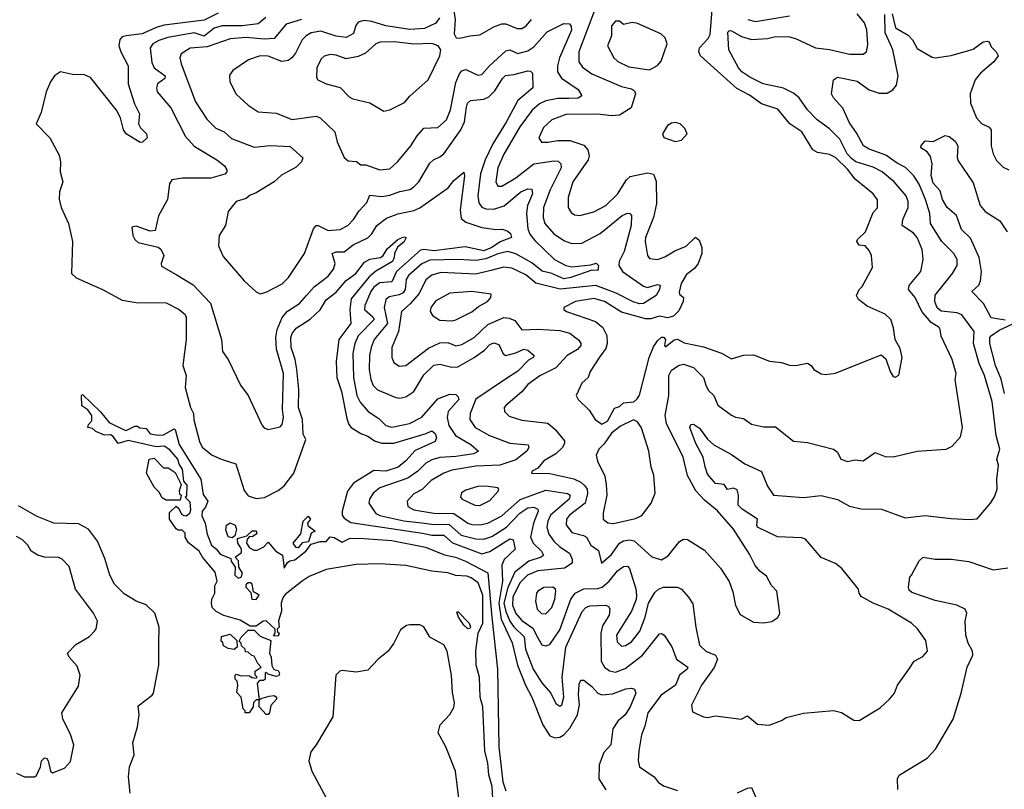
# Model space of a CAD drawing. Extents: x 1493970 to 1595317, y 729910 to 844791.
# Tile 248 of 256: x 1553581 to 1558511, y 782043 to 785896. Entities that reach past the tile are written whole.
import ezdxf

# ---------------------------------------------------------------- set-up
doc = ezdxf.new("R2010")
doc.units = 0

msp = doc.modelspace()

# ---------------------------------------------------------------- linework, layer by layer
at = {"layer": '0CON10XD'}
for points in [[(1555751.2, 785965), (1555762.1, 785895), (1555755.7, 785825.7), (1555765.8, 785805.8), (1555785, 785802.9), (1555835, 785815.6), (1555885, 785820), (1555955, 785860.8), (1555995, 785875.9), (1556015, 785875.8), (1556071.9, 785851.9)], [(1556463.3, 785955), (1556380.2, 785735), (1556380.8, 785685), (1556398.8, 785658.8), (1556445, 785625.3), (1556595, 785561.6), (1556645, 785550.7), (1556659.2, 785539.2), (1556664.5, 785525), (1556643.1, 785455), (1556585, 785417.5), (1556545, 785414), (1556475, 785423.7), (1556315, 785421.7), (1556244.8, 785395.2), (1556203.8, 785356.2), (1556180, 785305), (1556192.9, 785282.9), (1556225, 785282.2), (1556275, 785291.7), (1556335, 785291), (1556405, 785268.1), (1556426.3, 785245), (1556432.5, 785215), (1556428.1, 785195), (1556351.4, 785085), (1556327.3, 785005), (1556327.9, 784955), (1556341.5, 784931.5), (1556358.8, 784918.8), (1556385, 784915.4), (1556455, 784934.6), (1556515, 784965.3), (1556575, 785023.1), (1556620, 785095), (1556638.4, 785111.6), (1556725, 785128.6), (1556755, 785122.2), (1556767.6, 785087.6), (1556769.3, 784975), (1556755.2, 784905), (1556714.7, 784805), (1556712.5, 784785), (1556724.6, 784715), (1556735, 784700.6), (1556774.6, 784694.6), (1556810.4, 784709.6), (1556861, 784739), (1556917.8, 784762.2), (1556965, 784807.5), (1556982.9, 784792.9), (1556996.4, 784755), (1556996.2, 784725), (1556978.5, 784675), (1556959.3, 784650.7), (1556920.1, 784619.9), (1556893.4, 784575), (1556882.3, 784532.3), (1556885, 784522), (1556905.4, 784505.4), (1556903.8, 784485), (1556881.8, 784438.2), (1556855, 784411.5), (1556825, 784403.3), (1556785, 784412), (1556741.7, 784398.3), (1556715, 784397.7), (1556595, 784431), (1556509.1, 784485), (1556455, 784500.8), (1556364.2, 784485), (1556306.2, 784455), (1556306.2, 784445), (1556318.8, 784435), (1556464.4, 784384.4), (1556501.5, 784355), (1556520.4, 784315), (1556522.1, 784275), (1556515, 784249.2), (1556483.9, 784206.1), (1556437.5, 784135), (1556427.5, 784105), (1556395, 784076.2), (1556366.7, 784015), (1556376.7, 783995), (1556431.7, 783941.7), (1556462.5, 783895), (1556495, 783871.2), (1556523.9, 783886.1), (1556559.5, 783950.5), (1556585, 783960), (1556605, 783977.5), (1556656.4, 783983.6), (1556673, 783997), (1556684, 784016), (1556732.2, 784205), (1556755, 784258.8), (1556775, 784288.8), (1556795, 784306.2), (1556805, 784306.2), (1556813.8, 784295), (1556810, 784265), (1556815, 784257.5), (1556857.4, 784292.6), (1556875, 784297.1), (1556908.2, 784278.2), (1557005, 784258.2), (1557095, 784225.7), (1557145, 784198.9), (1557205, 784215.8), (1557255, 784218), (1557335, 784185.8), (1557395, 784179.2), (1557435.8, 784165.8), (1557465.9, 784164.1), (1557526.2, 784176.2), (1557543.3, 784165), (1557556.7, 784145), (1557593.2, 784123.2), (1557615, 784119.2), (1557665, 784127.1), (1557895, 784218), (1557917.7, 784197.7), (1557939.3, 784135), (1557955, 784109.2), (1557965, 784105.8), (1557982.9, 784117.1), (1557998.8, 784205), (1557989.5, 784249.5), (1557963.8, 784295), (1557956.1, 784353.9), (1557942, 784395), (1557915, 784422.5), (1557825, 784462), (1557781.2, 784495), (1557771.2, 784515), (1557783.8, 784545), (1557799.7, 784560.3), (1557851.2, 784655), (1557846, 784715), (1557835, 784740), (1557815, 784763.3), (1557785, 784766.9), (1557773.1, 784785), (1557776.2, 784795), (1557816, 784834), (1557855, 784930.8), (1557875.5, 784954.5), (1557875.6, 784994.4), (1557855, 785024.4), (1557765, 785096.9), (1557725, 785148.5), (1557665, 785205.9), (1557635, 785220.8), (1557575, 785231.5), (1557551.5, 785245), (1557496.8, 785335), (1557436.9, 785375), (1557377.5, 785447.5), (1557295, 785475.3), (1557235, 785518.3), (1557171.4, 785551.4), (1556989.6, 785715), (1556981.8, 785735), (1556985.5, 785755), (1557028.1, 785801.9), (1557037.5, 785822.5), (1557048.7, 785945)], [(1554575, 785928.6), (1554505, 785894.3), (1554305, 785868.4), (1554265, 785857.3), (1554195, 785824.9), (1554114.6, 785815.4), (1554095, 785809.5), (1554082.3, 785797.7), (1554077.3, 785765), (1554086.8, 785735), (1554124.5, 785665), (1554124.6, 785575), (1554156, 785475), (1554181.5, 785425), (1554175.6, 785375), (1554186.7, 785355), (1554216.7, 785325), (1554220, 785305), (1554196.5, 785283.5), (1554185, 785281.2), (1554114.3, 785324.3), (1554101.6, 785345), (1554086, 785405), (1554065, 785443.2), (1553935, 785605.8), (1553905, 785620), (1553845, 785622), (1553785, 785635.6), (1553755, 785615.5), (1553735, 785585.5), (1553713.1, 785535), (1553688, 785432), (1553663.8, 785375), (1553732, 785305), (1553778.3, 785218.3)], [(1554813.6, 785906.4), (1554775, 785875.8), (1554695, 785865.1), (1554595, 785866.1), (1554555, 785852.9), (1554505, 785814.1), (1554455, 785829.7), (1554323, 785807), (1554278.2, 785791.8), (1554248.5, 785775), (1554234.5, 785755), (1554242.4, 785682.4), (1554254.7, 785655), (1554310.3, 785615), (1554308, 785602), (1554270.8, 785575), (1554265.4, 785555), (1554268.9, 785535), (1554338.2, 785455), (1554411.5, 785311.5), (1554455, 785262.5), (1554567.5, 785195), (1554606, 785165), (1554618.8, 785145), (1554618.8, 785135), (1554607.4, 785122.6), (1554538.1, 785101.9), (1554396.7, 785103.3), (1554342.5, 785095), (1554330.8, 785075), (1554320.8, 784995), (1554276.1, 784913.9), (1554260, 784840), (1554235, 784837.5), (1554165, 784862.5), (1554143, 784857), (1554147.5, 784815), (1554157.5, 784795), (1554175, 784780), (1554275, 784756.7), (1554287.7, 784747.7), (1554302, 784715), (1554290, 784675), (1554291.7, 784661.7), (1554365, 784620.6), (1554448.9, 784568.9), (1554536.4, 784476.4), (1554590.8, 784295), (1554597.1, 784235), (1554625.7, 784195), (1554686, 784066), (1554725.6, 784015), (1554795, 783864), (1554805, 783852.5), (1554825, 783844.2), (1554885, 783857.5), (1554895, 783870), (1554901.5, 783905), (1554896.8, 783945), (1554902.1, 784125), (1554867.1, 784247.1), (1554863.1, 784305), (1554869.8, 784345), (1554895.7, 784404.3), (1554922.5, 784437.5), (1554982.5, 784475), (1555017.6, 784515), (1555055, 784559.2), (1555125, 784611.5), (1555152.6, 784647.4), (1555160.3, 784675), (1555144.8, 784725.2), (1555165, 784733.2), (1555205, 784733.4), (1555250.5, 784769.5), (1555325, 784804.1), (1555345, 784823.5), (1555370, 784865), (1555417.7, 784902.3), (1555475, 784924.7), (1555555, 784941.2), (1555585, 784953.4), (1555725.9, 785054.1), (1555755, 785090.6), (1555805, 785133.3), (1555808.5, 785115), (1555786.4, 784943.6), (1555791.2, 784901.2), (1555815, 784881.6), (1555895, 784855.9), (1555965, 784845.4), (1555996.9, 784846.9), (1556025, 784837.1), (1556039.2, 784825), (1556043.3, 784805), (1555986.2, 784783.8), (1555944.3, 784755), (1555905, 784738.7), (1555812, 784758), (1555655, 784739.4), (1555605, 784746), (1555588.2, 784741.8), (1555468.5, 784635), (1555445, 784583.2), (1555385, 784579), (1555355, 784557.4), (1555339.2, 784535), (1555309.3, 784465), (1555307.6, 784445), (1555348.8, 784408.8), (1555355.6, 784395), (1555275, 784312.5), (1555258.3, 784275), (1555249, 784225), (1555253.2, 784105), (1555269.2, 784015), (1555285, 783980.4), (1555325.9, 783935), (1555380, 783900), (1555415, 783863.9), (1555445, 783855.8), (1555501.9, 783868.1), (1555533.5, 783875), (1555595, 783906.2), (1555675, 783998.1), (1555735, 784020.7), (1555765, 784018.8), (1555777.3, 784007.3), (1555779.5, 783995), (1555727.1, 783935), (1555722, 783905), (1555730, 783865), (1555763.5, 783813.5), (1555839.6, 783769.6), (1555878.6, 783735), (1555855, 783722.8), (1555765, 783708.6), (1555685.2, 783704.8), (1555645, 783692.7), (1555615, 783675.3), (1555574.4, 783635.6), (1555525, 783599.8), (1555385, 783552.8), (1555350.4, 783525), (1555332.3, 783495), (1555329.6, 783475), (1555365, 783424.1), (1555385, 783414.4), (1555505, 783387.2), (1555593.8, 783376.2), (1555655, 783368.6), (1555730.1, 783370.1), (1555791.5, 783315), (1555865, 783296.5), (1555905, 783294.8), (1555945, 783309.2), (1556018.7, 783355), (1556085, 783425.5), (1556125, 783451.5), (1556155, 783455.9), (1556175.7, 783445.7), (1556177.3, 783435), (1556153.5, 783375), (1556139, 783305), (1556151.2, 783275), (1556193.5, 783235), (1556202.9, 783215), (1556191.9, 783205), (1556130, 783185), (1556060.3, 783129.7), (1556025, 783053.8), (1556005.9, 782975), (1556015, 782933.7), (1556035.4, 782885), (1556055.7, 782855.7), (1556106.5, 782806.5), (1556114.2, 782745), (1556152.7, 782645), (1556195, 782576.4), (1556240.7, 782525), (1556265, 782472.9), (1556285, 782459.2), (1556295, 782466), (1556305.3, 782504.7), (1556296.6, 782605), (1556316.2, 782755), (1556397.5, 782932.5), (1556415, 782953.8), (1556435, 782960.9), (1556515.3, 782965.3), (1556528.9, 782958.9), (1556536, 782946), (1556533.2, 782915), (1556498.3, 782861.7), (1556490, 782825), (1556493, 782685), (1556509.5, 782655), (1556535, 782635.9), (1556565, 782628.6), (1556612.3, 782647.7), (1556699.7, 782715), (1556785, 782821.1), (1556795, 782822.9), (1556807.5, 782815), (1556846.4, 782756.4)], [(1555682.2, 785905), (1555665, 785878.6), (1555607.8, 785852.2), (1555535, 785847.2), (1555415, 785865.1), (1555345, 785887.4), (1555305, 785891.6), (1555275, 785882.9), (1555263.3, 785866.7), (1555253.1, 785826.9), (1555215, 785807.2), (1555165, 785813.1), (1555088.6, 785838.6), (1555040.6, 785830.6), (1555015, 785816), (1554995.3, 785795), (1554961.7, 785728.3), (1554944.5, 785705), (1554925, 785691.8), (1554893.1, 785686.9), (1554825, 785712.8), (1554784.7, 785715.3), (1554726, 785695), (1554647.6, 785642.4), (1554630.9, 785619.1), (1554632.9, 785585), (1554665, 785524), (1554725, 785467.5), (1554775.5, 785435.5), (1554865, 785428.5), (1554945, 785397.1), (1555065, 785412.5), (1555085, 785405.5), (1555159.2, 785335), (1555170.9, 785285), (1555205, 785206), (1555225, 785190), (1555266.7, 785186.7), (1555289.2, 785169.2), (1555315, 785168.6), (1555385, 785144.4), (1555435, 785148.6), (1555474.6, 785185.4), (1555540, 785265), (1555570.5, 785315), (1555605, 785353.5), (1555675, 785357.1), (1555717.5, 785395), (1555738.3, 785445), (1555765, 785581.4), (1555782.4, 785625), (1555795, 785640.4), (1555815, 785646.2), (1555875, 785618.2), (1555895, 785620.9), (1555933.4, 785665), (1556015, 785740.8), (1556035, 785745.3), (1556075, 785726.5), (1556125, 785739.8), (1556155, 785759.4), (1556222.3, 785835), (1556305, 785877.5), (1556334.6, 785874.6), (1556342.7, 785862.7), (1556343.2, 785843.2), (1556283.2, 785705), (1556273, 785665), (1556274.2, 785635), (1556293.9, 785603.9), (1556376.6, 785546.6), (1556395.6, 785515), (1556377, 785503), (1556330.9, 785500.9), (1556275, 785501.7), (1556215, 785490), (1556183.2, 785475), (1556147.6, 785442.4), (1556085, 785359.2), (1556005, 785223.6), (1555975.2, 785155), (1555965.4, 785085), (1555975, 785063.3), (1555995, 785062.5), (1556065, 785104.2), (1556155.7, 785174.3), (1556255, 785190.2), (1556277.9, 785187.9), (1556290.4, 785175), (1556292.8, 785155), (1556237, 785045), (1556204, 784955), (1556201.7, 784905), (1556210.8, 784875), (1556255, 784824.1), (1556308.6, 784788.6), (1556345, 784775.3), (1556395, 784776.6), (1556487.2, 784825), (1556596.9, 784915), (1556625, 784927.8), (1556636.4, 784926.4), (1556645, 784916.2), (1556642.4, 784865), (1556606.8, 784735), (1556583.1, 784685), (1556580.3, 784665), (1556598.9, 784635), (1556705, 784562.2), (1556725, 784556), (1556775, 784570), (1556787.6, 784567.6), (1556785.2, 784545), (1556768.2, 784515), (1556705, 784475.4), (1556685, 784473.4), (1556653, 784483), (1556567.3, 784527.3), (1556465.6, 784565.6), (1556287.3, 784547.3), (1556165, 784576.5), (1556115, 784619.1), (1556045, 784651.5), (1556003.7, 784656.3), (1555939.5, 784640.5), (1555865, 784621.8), (1555689.5, 784630.5), (1555645, 784617.1), (1555615, 784594.2), (1555580.4, 784525), (1555536.9, 784473.1), (1555492.9, 784435), (1555477.4, 784335), (1555444.6, 784255), (1555444.6, 784205), (1555455, 784180), (1555480.7, 784160.7), (1555515, 784164.7), (1555627.7, 784252.3), (1555685, 784278.4), (1555725, 784279.8), (1555765, 784263.7), (1555795, 784269.7), (1555856.2, 784305), (1555925, 784370.2), (1556005, 784405.2), (1556032.1, 784402.1), (1556059.9, 784389.9), (1556095, 784343.6), (1556175, 784346), (1556285, 784339.8), (1556335.8, 784325.8), (1556381.3, 784291.3), (1556391.2, 784275), (1556390, 784265), (1556374.5, 784245), (1556322.1, 784215), (1556265, 784153.8), (1556185, 784112.6), (1556125, 784069.6), (1556095, 784032.9), (1556014.5, 783965), (1556007.5, 783955), (1556007.8, 783935), (1556031.7, 783911.7), (1556095, 783890.4), (1556225, 783875.4), (1556262.5, 783845), (1556308.3, 783788.3), (1556309.3, 783775), (1556297.1, 783752.9), (1556265, 783722.5), (1556205, 783687.3), (1556175, 783650), (1556146.7, 783635), (1556143.3, 783625), (1556235, 783624.8), (1556355, 783598.1), (1556390.3, 783580.3), (1556411.5, 783561.5), (1556422.2, 783545), (1556423.6, 783523.6), (1556412.5, 783475), (1556333.6, 783415), (1556319.2, 783395), (1556317.4, 783367.4), (1556345, 783328.2), (1556404.4, 783314.4), (1556419.6, 783305), (1556440.8, 783265), (1556478.3, 783238.3), (1556493.3, 783175), (1556545, 783218.7), (1556584, 783276), (1556605, 783286.6), (1556635, 783291.9), (1556657.6, 783287.6), (1556746.2, 783206.2), (1556795, 783191.5), (1556827.6, 783212.4), (1556885, 783282.9), (1556905, 783295.7), (1556925, 783294.2), (1557009.6, 783239.6), (1557090.6, 783150.6), (1557133.4, 783083.4), (1557152, 783032), (1557165, 782962.5), (1557188.8, 782918.8), (1557255, 782880), (1557305, 782875.8), (1557347.1, 782882.9), (1557377, 782903), (1557386.2, 782925), (1557372.5, 783035), (1557345, 783062.5), (1557319.5, 783109.5), (1557286.2, 783135), (1557263.4, 783163.4), (1557235, 783220), (1557155.5, 783345), (1557075, 783437.3), (1557010.1, 783490.1), (1556966.9, 783536.9), (1556924.8, 783614.8), (1556903.3, 783705), (1556820, 783875), (1556812.7, 783915), (1556831.6, 784015), (1556831.7, 784115), (1556845, 784141.8), (1556883.8, 784166.2), (1556905, 784172), (1556955, 784154), (1557004.6, 784105), (1557018.7, 784061.3), (1557030, 784040), (1557057.1, 784015), (1557076.3, 783966.3), (1557145, 783915.6), (1557165, 783905.7), (1557205, 783898.6), (1557245, 783871.5), (1557305, 783858.1), (1557365, 783856.9), (1557455, 783786.7), (1557525, 783778.8), (1557655, 783745.6), (1557675, 783730), (1557692.9, 783695), (1557725.4, 783684.6), (1557765, 783692), (1557805, 783687.5), (1557865, 783728.6), (1557915, 783709.4), (1557955, 783708.2), (1558075, 783735.8), (1558220, 783745), (1558249.1, 783760.9), (1558292.1, 783807.9), (1558300.8, 783855), (1558264.4, 784094.4), (1558269.2, 784125), (1558250, 784195), (1558195, 784311.2), (1558190, 784345), (1558184.4, 784355), (1558145, 784380.3), (1558097.4, 784435), (1558065, 784504.6), (1558031.2, 784545), (1558033.8, 784565), (1558093.1, 784635), (1558105.3, 784695), (1558099.7, 784745), (1558075.3, 784805), (1558056.6, 784826.6), (1557999.1, 784865), (1558002, 784895), (1558030.3, 784955), (1558030.2, 784985), (1558020.3, 785015), (1557959.3, 785085), (1557900, 785135), (1557855, 785158.4), (1557768.2, 785185), (1557745, 785200.4), (1557724.8, 785225), (1557687.2, 785297.2), (1557635, 785348.8), (1557574.5, 785394.5), (1557524.7, 785445), (1557483.1, 785505), (1557455, 785527.5), (1557405, 785552.5), (1557304.3, 785575), (1557237.6, 785607.6), (1557197.5, 785635), (1557180.8, 785655), (1557131.3, 785745), (1557126.4, 785833.6), (1557135, 785841.9), (1557145, 785840), (1557195, 785811.4), (1557245, 785797.1), (1557325, 785802.5), (1557365, 785811.8), (1557435, 785810.8), (1557465, 785802.5), (1557565, 785754.7), (1557635, 785746.9), (1557735, 785722.7), (1557805, 785723.3), (1557820.6, 785735), (1557827.9, 785772.1), (1557821.8, 785845), (1557810.3, 785880.3), (1557774.6, 785925)], [(1557227.3, 785897.3), (1557265, 785887.6), (1557434.6, 785915.4)], [(1557941.3, 785771.3), (1557915, 785830), (1557912.3, 785922.3)], [(1557950, 785925), (1557966.9, 785855), (1558029.2, 785819.2), (1558051.5, 785795), (1558075, 785752.5), (1558148.9, 785708.9), (1558165, 785704.4), (1558245, 785716.9), (1558355, 785747.9), (1558404.4, 785785.6), (1558425, 785789.2), (1558434.7, 785784.7), (1558445, 785760.8), (1558470.6, 785735), (1558479.4, 785715), (1558459.1, 785685), (1558391.7, 785628.3), (1558365.3, 785595), (1558340.4, 785525), (1558341.8, 785478.2), (1558372.2, 785405), (1558396.9, 785376.9), (1558435, 785357.9), (1558444.6, 785345), (1558444.6, 785265), (1558454.6, 785225), (1558471.5, 785191.5), (1558505, 785157.5), (1558533.9, 785143.9)], [(1554992.3, 785897.7), (1554915, 785873.5), (1554855, 785802.4), (1554805, 785798.5), (1554715, 785806.5), (1554635, 785800), (1554519.8, 785760.2), (1554435, 785754.2), (1554390, 785725), (1554383.5, 785705), (1554390, 785675), (1554460.8, 785485), (1554517.3, 785397.3), (1554562.8, 785352.8), (1554604.3, 785335), (1554640.9, 785300.9), (1554755, 785257.8), (1554835, 785266.9), (1554935, 785260.5), (1554999.2, 785205), (1554992.9, 785185), (1554965, 785158.1), (1554891.7, 785118.3), (1554854.4, 785085), (1554765, 785029.6), (1554735, 785017.5), (1554715, 785000.5), (1554665, 784985.8), (1554625.7, 784935), (1554610.8, 784865), (1554579.4, 784815), (1554576.8, 784763.2), (1554600.2, 784710.2), (1554705, 784588), (1554765, 784534), (1554785, 784524), (1554815, 784531.4), (1554895, 784574.2), (1554926.9, 784605), (1555007.8, 784725), (1555051.7, 784848.3), (1555064.8, 784865.2), (1555075.8, 784865.8), (1555125, 784841.2), (1555185, 784845.4), (1555223.3, 784865), (1555252.7, 784895), (1555281.3, 784938.7), (1555319.7, 784980.3), (1555335, 785017.6), (1555395, 785011.1), (1555435, 785016.9), (1555485, 785035.8), (1555534.3, 785045.7), (1555553.1, 785056.9), (1555578.9, 785085), (1555635, 785177.5), (1555653.3, 785195), (1555685, 785208.7), (1555704.8, 785225.2), (1555790.4, 785345), (1555807.7, 785385), (1555817.5, 785457.5), (1555822.7, 785477.3), (1555838.1, 785491.9), (1555905, 785497.4), (1555930.8, 785509.2), (1555960, 785540), (1555997.9, 785602.1), (1556013.3, 785616.7), (1556055, 785621.1), (1556125, 785639.5), (1556138.9, 785638.9), (1556148.9, 785628.9), (1556150.8, 785555), (1556075, 785491.5), (1556017.5, 785382.5), (1555950.6, 785275), (1555912.1, 785195), (1555889, 785125), (1555874.4, 785015), (1555879.6, 784979.6), (1555895, 784956.9), (1555915, 784948.6), (1555955, 784946.7), (1556006.2, 784963.8), (1556090, 785035), (1556125, 785048.9), (1556145, 785047.1), (1556147.9, 785025), (1556124.4, 784965), (1556118.8, 784925), (1556125, 784848.6), (1556135, 784822.1), (1556160.1, 784790.1), (1556258.9, 784695), (1556315, 784665.4), (1556345, 784658.2), (1556441.2, 784668.8), (1556466.8, 784676.8), (1556479.2, 784665), (1556475, 784641.1), (1556445, 784642.2), (1556340.6, 784605), (1556305, 784599.2), (1556245, 784625.6), (1556197, 784637), (1556145, 784679.5), (1556065, 784723.3), (1556025, 784735.5), (1555975, 784724.2), (1555915, 784699.3), (1555865, 784689.7), (1555775.1, 784695.1), (1555635, 784691.3), (1555595, 784674.1), (1555527, 784615), (1555516, 784595), (1555511.5, 784545), (1555501.6, 784528.4), (1555481.6, 784518.4), (1555431.3, 784508.7), (1555414.4, 784495.6), (1555406.5, 784455), (1555422.7, 784375), (1555355.7, 784295), (1555340.2, 784255), (1555333.3, 784215), (1555330.7, 784145), (1555339.2, 784095), (1555350.7, 784065), (1555372.8, 784042.8), (1555465, 784004.6), (1555485, 784001.2), (1555515, 784007.3), (1555555, 784034.6), (1555605, 784117.5), (1555655, 784165.8), (1555685, 784171.9), (1555745, 784156.2), (1555775, 784158.4), (1555857.3, 784205), (1555908.9, 784241.1), (1555935, 784270), (1555955, 784278.9), (1555980, 784270), (1556002.6, 784222.6), (1556014.8, 784214.8), (1556065, 784228.3), (1556105, 784246.7), (1556125, 784241.4), (1556156.4, 784215), (1556151.9, 784205), (1556128.9, 784191.1), (1556075, 784135.8), (1556013, 784097), (1555865, 783995.8), (1555836.4, 783925), (1555834.6, 783895), (1555862.3, 783855), (1555933.5, 783813.5), (1556035, 783776.4), (1556127.7, 783767.7), (1556130.9, 783755), (1556119.7, 783735), (1556065, 783692.1), (1555985, 783665.2), (1555865, 783660.2), (1555745, 783640.2), (1555704.2, 783625.8), (1555640.8, 783589.2), (1555596.2, 783543.8), (1555555, 783522.1), (1555521.2, 783485), (1555525, 783458.6), (1555555, 783441.9), (1555655, 783424.8), (1555755, 783423.1), (1555796.9, 783395), (1555825, 783375.2), (1555845, 783369), (1555885, 783367.5), (1555925, 783375.2), (1555995, 783411.5), (1556086.6, 783493.4), (1556215, 783539.8), (1556323.3, 783523.3), (1556337.1, 783515), (1556331.9, 783495), (1556238.1, 783415), (1556224.8, 783385), (1556221.2, 783355), (1556230.6, 783320.6), (1556254.8, 783285), (1556285, 783257.3), (1556334.6, 783225), (1556347.7, 783195), (1556347.3, 783175), (1556309.2, 783150.8), (1556175, 783137.1), (1556123.8, 783115), (1556085, 783077.1), (1556049.4, 783005), (1556049.3, 782965), (1556065, 782922.9), (1556095, 782887.7), (1556150.1, 782850.1), (1556175, 782800.5), (1556195, 782766.5), (1556215, 782761.9), (1556235, 782767.8), (1556285, 782841.8), (1556341.1, 782995), (1556362.9, 783025), (1556405, 783046.5), (1556475, 783048.5), (1556497.1, 783055), (1556532.6, 783085), (1556575, 783135.9), (1556605, 783158.2), (1556625, 783160), (1556635, 783149.2), (1556666.1, 783046.1), (1556669.4, 783015), (1556667.3, 782992.7), (1556644.2, 782935), (1556568.8, 782815), (1556571.9, 782781.9), (1556595, 782759.5), (1556615, 782762.7), (1556645, 782780.8), (1556686.2, 782835), (1556713.2, 782905), (1556729.1, 782975), (1556761.5, 783028.5), (1556778.9, 783045), (1556805, 783055.3), (1556875, 783054.5), (1556894.6, 783044.6), (1556929.4, 783005), (1556952.2, 782972.2), (1556966.9, 782855), (1556985.6, 782765), (1557015.7, 782735), (1557064.4, 782714.4), (1557074.2, 782695), (1557057.9, 782652.1), (1556994.5, 782565), (1556943.9, 782463.9), (1556950.3, 782430.3), (1557005, 782405.8), (1557025, 782402.9), (1557065, 782410), (1557193.9, 782393.9), (1557225, 782411.2), (1557275, 782368.8), (1557333.6, 782363.6), (1557395, 782386.7), (1557418.3, 782401.7), (1557505, 782423.8), (1557655, 782436.7), (1557695, 782426.7), (1557758.3, 782388.3), (1557785, 782387.5), (1557888.8, 782451.2), (1557935.7, 782494.3), (1557961.2, 782525), (1557976.2, 782565), (1558034.1, 782645.9), (1558060, 782685), (1558102.3, 782707.7), (1558126, 782735), (1558118.7, 782788.7), (1558077, 782847), (1558045.5, 782875.5), (1557930, 782945), (1557855, 782975.6), (1557795, 783008.8), (1557784.2, 783024.2), (1557780.8, 783045), (1557698, 783148), (1557665, 783173.8), (1557593.5, 783203.5), (1557516, 783295), (1557495, 783301.5), (1557375, 783306.8), (1557275.8, 783355), (1557271.2, 783365), (1557275.6, 783395.6), (1557198.9, 783445), (1557178.6, 783465), (1557180, 783515), (1557173, 783543), (1557155, 783550), (1557125, 783543.3), (1557108.3, 783568.3), (1557065, 783573.3), (1557025, 783620.8), (1557013.2, 783656.8), (1557002.7, 783705), (1556967.2, 783775), (1556936, 783855), (1556941.2, 783868.8), (1556955, 783870.8), (1556985, 783851.4), (1557025, 783796), (1557057.3, 783767.3), (1557145, 783719.4), (1557212.5, 783672.5), (1557294.4, 783634.4), (1557325, 783560), (1557356, 783516), (1557505, 783503.8), (1557593.8, 783513.8), (1557675, 783494.5), (1557735, 783460.5), (1557795, 783447.5), (1557895.3, 783445.3), (1558015, 783401.9), (1558115, 783412.9), (1558245, 783398), (1558335, 783393.1), (1558375, 783396.9), (1558441.4, 783475), (1558462.2, 783507.8), (1558474.5, 783545), (1558472.7, 783595), (1558482.5, 783665), (1558474, 783695), (1558488.9, 783745), (1558470.7, 783815), (1558450, 783985), (1558412.3, 784115), (1558385.8, 784175), (1558356.2, 784275), (1558360.7, 784335), (1558298.5, 784418.5), (1558275, 784428.6), (1558195, 784437), (1558174, 784454), (1558162.3, 784485), (1558165, 784516.5), (1558250.9, 784625), (1558275.3, 784664.7), (1558274.6, 784695), (1558257.5, 784725), (1558198.6, 784785), (1558142, 784875), (1558138.2, 784925), (1558115.7, 784995.7), (1558085, 785072.1), (1558057.7, 785115), (1558016.8, 785156.8), (1557975, 785177.9), (1557918.3, 785218.3), (1557835, 785248.1), (1557805.6, 785265), (1557770.4, 785330.4), (1557735, 785380), (1557702.4, 785452.4), (1557656.2, 785505), (1557646.2, 785525), (1557655.7, 785594.3), (1557675, 785607.8), (1557775, 785588.4), (1557834.4, 785544.4), (1557885, 785527.6), (1557925, 785528.5), (1557952.5, 785545), (1557971.4, 785568.6), (1557980, 785615), (1557953.3, 785745), (1557941.3, 785771.3)], [(1556071.9, 785851.9), (1556095, 785852.3), (1556115, 785863.6), (1556143.4, 785896.6)], [(1556735, 785644.6), (1556774.1, 785665.9), (1556792.1, 785687.9), (1556823.1, 785775), (1556813.5, 785805), (1556791.4, 785825), (1556675, 785877.5), (1556647.9, 785882.1), (1556605, 785871.2), (1556585, 785888.8), (1556565, 785888.8), (1556544.4, 785865), (1556543.8, 785815), (1556524.3, 785765), (1556556.7, 785705), (1556576.4, 785686.4), (1556630.3, 785660.3), (1556735, 785644.6)], [(1555405, 785438.6), (1555435, 785444.5), (1555508.4, 785481.6), (1555535, 785513.1), (1555626.2, 785595), (1555685.5, 785715), (1555690, 785745), (1555675.8, 785765.8), (1555645, 785776.2), (1555555, 785773), (1555455.7, 785785.7), (1555386.7, 785783.3), (1555365, 785775.5), (1555312.1, 785727.9), (1555275, 785711.3), (1555215, 785699.7), (1555165, 785718.7), (1555135, 785721.5), (1555105, 785712.7), (1555090.4, 785699.6), (1555069.6, 785655), (1555067.1, 785607.1), (1555074.5, 785594.5), (1555115.4, 785575.4), (1555185, 785556.9), (1555230.6, 785510.6), (1555249.8, 785499.8), (1555335, 785479.4), (1555405, 785438.6)], [(1556863.6, 785286.4), (1556895, 785293.3), (1556922.5, 785325), (1556911.7, 785351.7), (1556887.5, 785375), (1556865, 785381.2), (1556845, 785378.8), (1556824.1, 785365.9), (1556800, 785325), (1556806.1, 785306.1), (1556863.6, 785286.4)], [(1558515, 784391.6), (1558445, 784402.7), (1558407.5, 784475), (1558348.1, 784535), (1558382.6, 784567.4), (1558391.9, 784588.1), (1558397.5, 784635), (1558385.4, 784705), (1558341.9, 784801.9), (1558296.7, 784845), (1558271.2, 784915), (1558224.8, 784955), (1558202.2, 784995), (1558189.5, 785039.5), (1558155, 785077.9), (1558144.4, 785115.6), (1558149.4, 785175), (1558141.4, 785211.4), (1558125, 785234.3), (1558093.3, 785255), (1558094.3, 785265.7), (1558115, 785289.2), (1558155, 785286), (1558215, 785316.7), (1558235, 785311.2), (1558265, 785287.1), (1558278.5, 785265), (1558275.5, 785205.5), (1558279.8, 785189.8), (1558355, 785080), (1558390, 784965), (1558415.8, 784935.8), (1558489, 784889), (1558525, 784833.3)], [(1553778.3, 785218.3), (1553785.8, 785184.2), (1553784.3, 785135), (1553796.9, 785085), (1553780, 785035), (1553778.3, 784998.3), (1553789.6, 784955), (1553826.2, 784875), (1553845.5, 784785), (1553840, 784625), (1553864.4, 784604.4), (1553995.4, 784545.4), (1554095, 784492.3), (1554165, 784480), (1554315, 784478.9), (1554379.4, 784445), (1554409.6, 784419.6), (1554414.6, 784404.6), (1554414.7, 784295), (1554398.5, 784165), (1554414, 784114), (1554410.3, 784055), (1554437.1, 783955), (1554451.1, 783925), (1554453.4, 783893.4), (1554481, 783785), (1554495, 783756.4), (1554545, 783716), (1554595, 783693.4), (1554663.1, 783673.1), (1554705, 783538.8), (1554725, 783511.9), (1554765, 783499.4), (1554806.4, 783503.6), (1554875, 783539.1), (1554905, 783561.5), (1554953.6, 783626.4), (1555013.4, 783795), (1555001.2, 783821.2), (1554997.4, 783895), (1554977.7, 783955), (1554979.1, 784045), (1554969.5, 784145), (1554960.6, 784195), (1554940.5, 784255), (1554938.2, 784305), (1554945, 784325.7), (1554965, 784352.2), (1555035, 784396.2), (1555085, 784443.5), (1555115, 784493.1), (1555165, 784531.6), (1555215, 784590), (1555264, 784626), (1555307.2, 784682.8), (1555335, 784697.3), (1555387.5, 784705), (1555400.6, 784715), (1555421.7, 784748.3), (1555474.4, 784795), (1555505, 784809.4), (1555515.7, 784805.7), (1555505, 784782.9), (1555473.1, 784756.9), (1555457.1, 784725), (1555456.8, 784705), (1555447.1, 784685), (1555365, 784637.5), (1555330.8, 784609.2), (1555241, 784499), (1555233.5, 784445), (1555239.1, 784375), (1555178.8, 784295), (1555165.2, 784185.2), (1555169.6, 784105), (1555192.5, 784035), (1555219.8, 783899.8), (1555228.5, 783868.5), (1555240.5, 783855), (1555289.2, 783825), (1555325, 783811.3), (1555357.5, 783787.5), (1555395, 783776), (1555455, 783776), (1555616.4, 783823.6), (1555645, 783837.5), (1555661.2, 783825), (1555667.5, 783805), (1555661.9, 783785), (1555560.5, 783739.5), (1555515, 783688.2), (1555475.5, 783655), (1555415, 783636.1), (1555355, 783639.6), (1555252.2, 783575), (1555222.3, 783535), (1555195.3, 783435), (1555196.1, 783415), (1555205, 783400), (1555239.3, 783379.3), (1555598.6, 783325), (1555645, 783315.9), (1555705, 783315.6), (1555747.5, 783277.5), (1555895, 783221.6), (1555935, 783233.1), (1556035, 783296.2), (1556051.3, 783291.3), (1556061.8, 783245), (1556007.4, 783192.6), (1555994.5, 783165), (1555999.1, 783085), (1555980.4, 782975), (1555992.2, 782895), (1556046.8, 782776.8), (1556074.1, 782665), (1556114.3, 782564.3), (1556145.8, 782505), (1556200, 782365), (1556235, 782311.2), (1556260.8, 782300.8), (1556285, 782304.1), (1556305, 782315.9), (1556335, 782348.2), (1556374.3, 782415.7), (1556384.5, 782465), (1556378.9, 782515), (1556381.5, 782568.5), (1556390.5, 782589.5), (1556405, 782588.9), (1556445, 782558.2), (1556475, 782524.6), (1556495, 782516.2), (1556548.8, 782521.2), (1556616.6, 782546.6), (1556645, 782550), (1556660, 782545), (1556665.6, 782525), (1556638.2, 782455), (1556611.8, 782415), (1556576.5, 782383.5), (1556551.5, 782345), (1556540.7, 782265), (1556505, 782226.5), (1556482.9, 782165), (1556480.4, 782095), (1556515, 782040)], [(1555745, 784388.2), (1555765, 784392.9), (1555845, 784433.5), (1555879.1, 784460.9), (1555924, 784485), (1555940, 784505), (1555941.7, 784521.7), (1555844.5, 784534.5), (1555735, 784526.2), (1555665, 784488.6), (1555640, 784455), (1555637.1, 784435), (1555648, 784415), (1555685, 784391.5), (1555745, 784388.2)], [(1558512, 784025), (1558495.7, 784095.7), (1558466.6, 784165), (1558439, 784275), (1558439, 784305), (1558446.1, 784315), (1558485, 784342.3), (1558604.1, 784395.9)], [(1554049.3, 783809.3), (1554035, 783817.5), (1554005, 783816.7), (1553962.5, 783835), (1553945, 783850), (1553922.5, 783855), (1553925, 783870), (1553941.7, 783888.3), (1553942.5, 783915), (1553923, 783943), (1553893, 783963), (1553890, 784015), (1553895, 784020), (1553985, 783932.5), (1554028.8, 783878.8), (1554105, 783843.3), (1554115, 783840), (1554158.3, 783861.7), (1554171.7, 783861.7), (1554183, 783853), (1554215, 783850), (1554235, 783823.3), (1554275, 783816.2), (1554301.7, 783818.3), (1554355, 783847.5), (1554360, 783845), (1554379.4, 783769.4), (1554488.6, 783595), (1554499.2, 783519.2), (1554522.5, 783485), (1554511.2, 783455), (1554494.3, 783435.7), (1554492.7, 783412.7), (1554509.2, 783375), (1554519.5, 783319.5), (1554542, 783265), (1554565.9, 783245.9), (1554585, 783220), (1554638.3, 783198.3), (1554640, 783185), (1554660, 783155), (1554657.5, 783115), (1554675, 783100), (1554690, 783105), (1554697.5, 783125), (1554677.5, 783155), (1554677, 783187), (1554660, 783205), (1554691.7, 783228.3), (1554692.5, 783245), (1554685, 783257.5), (1554672.5, 783275), (1554671.7, 783298.3), (1554718.3, 783311.7), (1554745, 783336.7), (1554765, 783336.2), (1554768.3, 783321.7), (1554745, 783307.5), (1554731.7, 783308.3), (1554720, 783295), (1554717.5, 783275), (1554732, 783252), (1554755, 783240), (1554769.3, 783240.7), (1554803, 783257), (1554825, 783280), (1554863.3, 783235), (1554897.5, 783215), (1554905, 783150), (1554921.7, 783178.3), (1554933, 783187), (1554958.3, 783191.7), (1555013.3, 783235), (1555040, 783270), (1555085, 783283.3), (1555116.4, 783283.6), (1555135, 783307.5), (1555155, 783303.3), (1555195, 783280), (1555235, 783300.6), (1555305, 783299.1), (1555445, 783288.2), (1555613.3, 783255), (1555707.6, 783217.6), (1555763.3, 783205), (1555813.8, 783185), (1555925, 783126), (1555945.2, 782905.2), (1555972.9, 782645), (1555980, 782255), (1555999.5, 782079.5), (1556015.5, 782035)], [(1556555, 783373.2), (1556665, 783399.1), (1556696.2, 783413.8), (1556742.9, 783475), (1556763.3, 783525), (1556756.1, 783616.1), (1556743.5, 783655), (1556731.9, 783735), (1556695, 783852.5), (1556675, 783882.5), (1556655, 783892.5), (1556589.3, 783860.7), (1556543.6, 783826.4), (1556507.3, 783772.7), (1556480, 783745), (1556468.1, 783715), (1556473.3, 783685), (1556510.5, 783610.5), (1556518.3, 783568.3), (1556520.4, 783515), (1556501.8, 783425), (1556502.5, 783395), (1556525, 783376.7), (1556555, 783373.2)], [(1555950, 781995), (1555947.1, 782057.1), (1555929.6, 782115), (1555925.7, 782174.3), (1555910.8, 782235), (1555900.6, 782455), (1555886, 782505), (1555883.7, 782603.7), (1555866.7, 782665), (1555864.5, 782735.5), (1555876, 782825), (1555900.6, 782875), (1555900, 783015), (1555876.9, 783076.9), (1555842.3, 783102.3), (1555819.2, 783109.2), (1555765, 783113.2), (1555725, 783126.9), (1555645, 783134.3), (1555513.7, 783163.7), (1555385, 783172.5), (1555265, 783167.8), (1555115, 783142.7), (1555031.1, 783108.9), (1554995, 783084.4), (1554911.1, 783018.9), (1554898.2, 783001.8), (1554891.1, 782975), (1554891.4, 782935), (1554876.7, 782886.7), (1554880, 782855), (1554870, 782845), (1554871.7, 782831.7), (1554880, 782825), (1554875, 782810), (1554851.7, 782811.7), (1554860, 782825), (1554860, 782845), (1554815, 782886.7), (1554800, 782885), (1554765, 782860), (1554735, 782860), (1554685, 782890), (1554603, 782913), (1554565, 782932.5), (1554545, 782952.5), (1554541.2, 782975), (1554543.3, 782995), (1554557.5, 783025), (1554558.3, 783061.7), (1554570, 783085), (1554559.7, 783129.7), (1554496.2, 783205), (1554480, 783235), (1554427, 783277), (1554410, 783305), (1554410, 783325), (1554395, 783340), (1554375, 783340), (1554365, 783347.5), (1554330.8, 783395), (1554331.7, 783428.3), (1554365, 783460), (1554378.3, 783448.3), (1554390.7, 783420.7), (1554403, 783413), (1554415, 783412.5), (1554432.5, 783425), (1554438.3, 783441.7), (1554435, 783480), (1554410, 783505), (1554417.5, 783512.5), (1554420, 783565), (1554402.5, 783585), (1554396.7, 783645), (1554380, 783670), (1554373.3, 783695), (1554332.7, 783742.7), (1554305, 783761.2), (1554265, 783756.7), (1554125, 783788.8), (1554075, 783773.8), (1554049.3, 783809.3)], [(1554385, 783490), (1554315, 783490), (1554295, 783502.5), (1554280, 783530), (1554255, 783556.2), (1554216.7, 783625), (1554230, 783695), (1554255, 783700), (1554301.7, 783651.7), (1554325, 783652.5), (1554359.3, 783629.3), (1554389.3, 783569.3), (1554380, 783535), (1554381.7, 783521.7), (1554390, 783515), (1554385, 783490)], [(1555885, 783463.9), (1555935, 783488.6), (1555976, 783535), (1555980, 783545), (1555975, 783552.5), (1555915, 783560.9), (1555875, 783559.6), (1555815, 783540), (1555793.6, 783526.4), (1555788.6, 783505), (1555795.8, 783495), (1555860, 783465), (1555885, 783463.9)], [(1554134.1, 782024.1), (1554125.6, 782105), (1554130.6, 782155), (1554154, 782215), (1554147.1, 782275), (1554170.8, 782355), (1554179.4, 782415), (1554175, 782460), (1554245, 782514.2), (1554251.4, 782525), (1554277.8, 782665), (1554277.2, 782772.8), (1554279.6, 782855), (1554258.1, 782925), (1554215, 782965.7), (1554165, 782985.6), (1554105, 783022.2), (1554055, 783070.6), (1554032.9, 783115), (1554008.1, 783198.1), (1553970, 783285), (1553925.7, 783345.7), (1553875, 783372.3), (1553752.5, 783375), (1553668.1, 783408.1), (1553575, 783461.8)], [(1554975, 783252.5), (1554965, 783253.3), (1554950, 783275), (1554988.8, 783321.2), (1555000, 783385), (1555025, 783410), (1555036.7, 783395), (1555022.5, 783375), (1555023, 783363), (1555060, 783335), (1555040, 783325), (1555027.5, 783282.5), (1554995, 783277.5), (1554975, 783252.5)], [(1554645, 783302.5), (1554625, 783307.5), (1554612.7, 783342.7), (1554616.7, 783365), (1554635, 783377.5), (1554660, 783365), (1554666.7, 783345), (1554658.3, 783311.7), (1554645, 783302.5)], [(1553565, 782122.9), (1553605, 782105.6), (1553654.6, 782105.4), (1553665, 782112.2), (1553685.2, 782154.8), (1553690, 782185), (1553705, 782200.8), (1553716.3, 782196.3), (1553723.3, 782185), (1553735, 782133.3), (1553745, 782126), (1553805, 782148.8), (1553835, 782182.5), (1553852.5, 782265), (1553835, 782317.5), (1553797.5, 782395), (1553792.5, 782425), (1553875, 782560), (1553884.2, 782615), (1553869.3, 782659.3), (1553829.2, 782705), (1553821.2, 782725), (1553861.7, 782768.3), (1553893.5, 782786.5), (1553931.3, 782808.7), (1553956.2, 782835), (1553964.1, 782845.9), (1553970, 782885), (1553950, 782925), (1553860, 783045), (1553829.1, 783159.1), (1553793.8, 783195), (1553775, 783204.2), (1553705, 783205.4), (1553672, 783215), (1553639.2, 783235), (1553622.2, 783265), (1553595, 783291.1), (1553565, 783307.8)], [(1557977.4, 782042.6), (1557975.5, 782094.5), (1557985, 782113.8), (1558125, 782199.2), (1558166.6, 782243.4), (1558255, 782393.8), (1558295, 782524), (1558324.2, 782655), (1558352.6, 782715), (1558351, 782735), (1558330, 782775), (1558318.1, 782815), (1558315.3, 782885), (1558322.7, 782925), (1558314.7, 782944.7), (1558272.9, 782965), (1558165, 782988), (1558047.9, 783027.9), (1558035, 783040), (1558030.4, 783055), (1558038.2, 783105), (1558045.5, 783114.5), (1558085, 783186.4), (1558105, 783204.5), (1558165, 783194.6), (1558245, 783194.6), (1558334, 783184), (1558455, 783141.8), (1558528.7, 783151.3)], [(1554765, 782993.3), (1554780, 783015), (1554751.7, 783031.7), (1554745, 783070), (1554737, 783077), (1554725, 783076.7), (1554713.9, 783066.1), (1554713.3, 783055), (1554738.3, 783028.3), (1554744.2, 782994.2), (1554765, 782993.3)], [(1556215, 782921.2), (1556245, 782952.7), (1556260.9, 782995), (1556265.4, 783035.4), (1556263.1, 783045), (1556250, 783055), (1556205, 783053.6), (1556175, 783035.5), (1556168.8, 783025), (1556164.5, 782985), (1556172.5, 782945), (1556193.6, 782923.6), (1556215, 782921.2)], [(1555825, 782846.2), (1555805, 782864), (1555777.5, 782905), (1555770, 782930), (1555775, 782932.5), (1555831.2, 782875), (1555838.8, 782855), (1555835, 782847.5), (1555825, 782846.2)], [(1555781.2, 781985), (1555763.5, 782133.5), (1555714.7, 782254.7), (1555676.7, 782325), (1555686.7, 782365), (1555735, 782418), (1555755, 782452.5), (1555758.5, 782475), (1555747.6, 782527.6), (1555743.9, 782613.9), (1555720.9, 782735), (1555705, 782766.2), (1555634, 782805), (1555605, 782855.6), (1555585, 782865.5), (1555535, 782866.7), (1555517.6, 782862.4), (1555487.9, 782842.1), (1555454.4, 782775), (1555425.6, 782735), (1555375.6, 782695), (1555325, 782639.2), (1555265, 782628.8), (1555195, 782638), (1555183.3, 782635), (1555163.8, 782615), (1555148.5, 782405), (1555065.6, 782265), (1555038.8, 782231.2), (1555028.2, 782185), (1555043.1, 782133.1), (1555128.5, 781975)], [(1554655, 782742.5), (1554625, 782747.5), (1554601.7, 782761.7), (1554598.3, 782778.3), (1554590, 782785), (1554591.7, 782808.3), (1554635, 782820), (1554668.3, 782788.3), (1554670, 782755), (1554655, 782742.5)], [(1554825, 782417.5), (1554815, 782417.5), (1554780, 782455), (1554780, 782490), (1554765, 782490), (1554751.7, 782478.3), (1554750, 782455), (1554730, 782425), (1554710, 782425), (1554710, 782435), (1554700, 782445), (1554690, 782505), (1554668.3, 782528.3), (1554672.5, 782565), (1554670, 782585), (1554660, 782595), (1554660, 782615), (1554665, 782620), (1554685, 782612.5), (1554731.7, 782611.7), (1554745, 782602.5), (1554765, 782600), (1554770, 782605), (1554760, 782615), (1554760, 782635), (1554790, 782655), (1554773, 782673), (1554755, 782710), (1554743, 782713), (1554725, 782730), (1554711.7, 782731.7), (1554710, 782745), (1554691.7, 782761.7), (1554690, 782775), (1554680, 782785), (1554690, 782805), (1554725, 782840), (1554755, 782840), (1554785, 782810), (1554838.3, 782788.3), (1554832.5, 782725), (1554840, 782705), (1554843, 782663), (1554853.3, 782643.3), (1554875, 782637.5), (1554882.5, 782625), (1554878.3, 782611.7), (1554865, 782607.5), (1554825, 782620), (1554815, 782630), (1554810, 782625), (1554810, 782595), (1554801.7, 782588.3), (1554782.5, 782587.5), (1554770, 782575), (1554780, 782490), (1554795, 782500), (1554830.7, 782509.3), (1554855, 782512.5), (1554867.5, 782505), (1554867.5, 782495), (1554838.3, 782461.7), (1554832.5, 782425), (1554825, 782417.5)], [(1556846.4, 782756.4), (1556869.2, 782695), (1556926.2, 782655), (1556923.1, 782645), (1556885.4, 782615), (1556865, 782564.7), (1556792.9, 782515), (1556725.4, 782425), (1556711.5, 782358.5), (1556694.4, 782315), (1556681.1, 782235), (1556677.3, 782187.3), (1556684, 782155), (1556757.5, 782105), (1556778.3, 782078.3), (1556805, 782060.8), (1556875, 782036.2)], [(1557175, 782026), (1557225, 782049.2), (1557245, 782052), (1557285, 781960)]]:
    msp.add_lwpolyline(points, dxfattribs=at)

doc.saveas('drawing.dxf')
